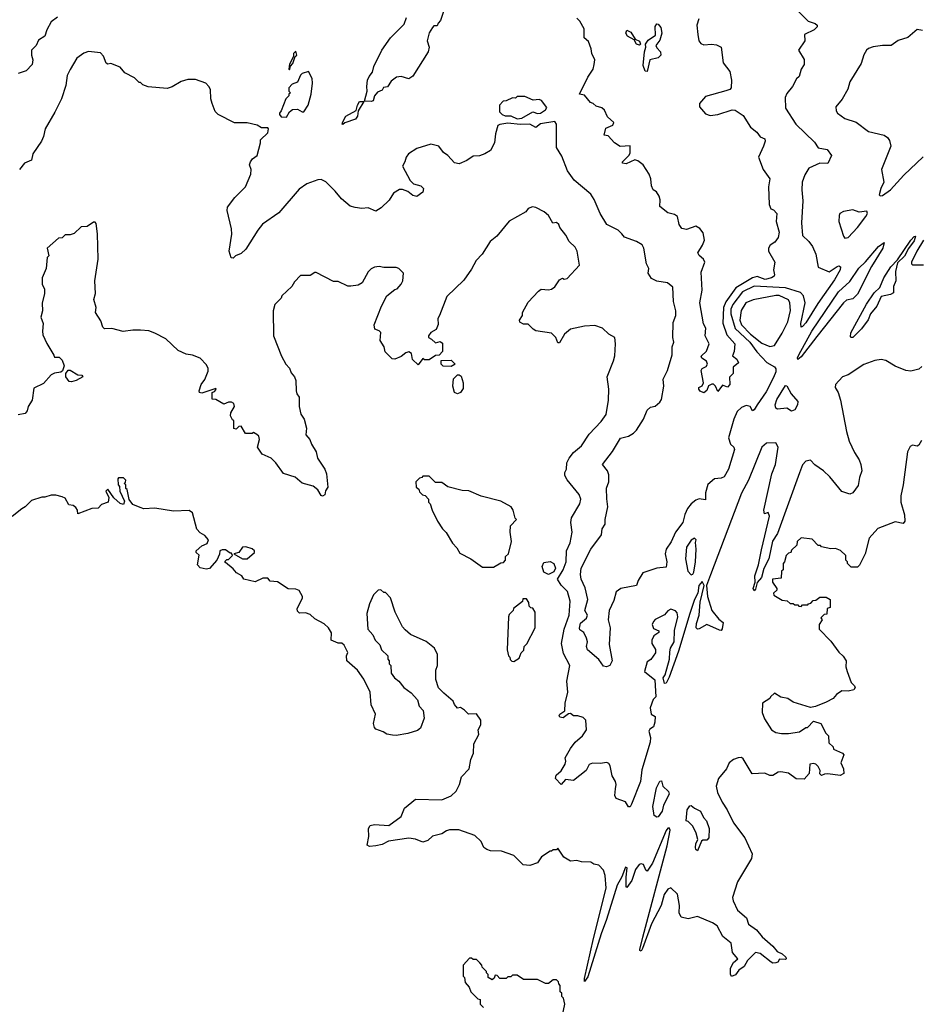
# Model space of a CAD drawing. Extents: x 2239805 to 2396427, y 665731 to 772158.
# Tile 16 of 256: x 2264314 to 2270049, y 691445 to 697720. Entities that reach past the tile are written whole.
import ezdxf

# ---------------------------------------------------------------- set-up
doc = ezdxf.new("R2010")
doc.units = 0

msp = doc.modelspace()

# ---------------------------------------------------------------- linework, layer by layer
at = {"layer": '0CON05XD'}
for points in [[(2267057.5, 697905), (2266997.5, 697715), (2266981.7, 697698.3), (2266975, 697680), (2266955, 697680), (2266945, 697670), (2266924.2, 697635.8), (2266911.2, 697585), (2266924.2, 697545), (2266918.6, 697515), (2266820, 697360), (2266795, 697344), (2266745, 697358.8), (2266716.4, 697353.6), (2266682.3, 697327.7), (2266658.3, 697291.7), (2266632.5, 697287.5), (2266625, 697270), (2266595, 697257.5), (2266576, 697235), (2266567.6, 697202.4), (2266555, 697198), (2266511.7, 697201.7), (2266530, 697265), (2266526, 697295), (2266531.4, 697335), (2266541.3, 697358.7), (2266563.8, 697385), (2266571.7, 697421.7), (2266622.5, 697525), (2266677.5, 697605), (2266765, 697691.2), (2266780.8, 697735)], [(2269246.7, 697805), (2269341.2, 697711.2), (2269385, 697696.2), (2269396.7, 697685), (2269396.7, 697675), (2269377.5, 697655), (2269317.5, 697625), (2269320, 697585), (2269278.8, 697525), (2269315.8, 697465.8), (2269313.8, 697435), (2269296.2, 697405), (2269282.3, 697357.7), (2269265, 697342.5), (2269241.2, 697295), (2269205, 697248.8), (2269194.2, 697225), (2269195.9, 697155.9), (2269262, 697055), (2269379.8, 696939.8), (2269405, 696903.8), (2269462.4, 696892.4), (2269490, 696855), (2269465.7, 696804.3), (2269415, 696806), (2269345, 696773.3), (2269318.8, 696731.2), (2269302, 696685), (2269299.2, 696635), (2269305.7, 696565), (2269297.1, 696425), (2269304.1, 696344.1), (2269345, 696306.7), (2269368, 696275), (2269390, 696225), (2269405, 696143.3), (2269475, 696113.1), (2269525, 696148.2), (2269535, 696151.9), (2269547.1, 696145), (2269544.4, 696125), (2269508, 696062), (2269402, 695912), (2269325, 695788.8), (2269305, 695763.8), (2269295, 695760), (2269294.4, 695785), (2269322.1, 695915), (2269311.1, 695961.1), (2269291.2, 695981.2), (2269195, 696010.8), (2268995, 696021.6), (2268922.5, 695985), (2268859.5, 695905), (2268847.5, 695875), (2268848, 695845), (2268875, 695752.5), (2268967.5, 695665), (2269013.4, 695603.4), (2269077.5, 695535), (2269125, 695507.1), (2269133.3, 695495), (2269133.2, 695475), (2269120.1, 695439.9), (2269071.5, 695348.5), (2269015.6, 695265), (2268995, 695233.3), (2268985, 695227.5), (2268970, 695255), (2268945, 695260.8), (2268915, 695249.2), (2268887.9, 695222.1), (2268866.8, 695173.2), (2268833.3, 695055), (2268844.3, 695015), (2268866.7, 694995), (2268871.7, 694981.7), (2268832.7, 694855), (2268805, 694807.1), (2268785, 694797.5), (2268742.5, 694795), (2268701.2, 694758.8), (2268685.8, 694705), (2268685, 694660), (2268645, 694665.8), (2268625, 694658.6), (2268595, 694634.2), (2268571.9, 694605), (2268553.9, 694566.1), (2268540.4, 694515), (2268495, 694454.3), (2268467.3, 694392.7), (2268434.4, 694345), (2268429.4, 694315), (2268440, 694265), (2268435, 694230), (2268375, 694224.3), (2268286.7, 694195), (2268255.7, 694145), (2268245, 694113.8), (2268145.6, 694094.4), (2268115.8, 694074.2), (2268100.9, 694019.1), (2268072.2, 693955), (2268065.7, 693895), (2268077.5, 693845), (2268071.7, 693738.3), (2268090, 693635), (2268075.5, 693604.5), (2268055, 693595.6), (2268035, 693600.6), (2268005, 693642), (2267932.9, 693705), (2267928.1, 693725), (2267934.3, 693755), (2267927.6, 693777.6), (2267910, 693815), (2267885, 693831.2), (2267881.8, 693841.8), (2267889.4, 693875), (2267926.2, 693905), (2267934, 693925), (2267915.6, 693955), (2267935.8, 694025), (2267918.5, 694098.5), (2267892.5, 694155), (2267888, 694185), (2267892.5, 694225), (2267954.3, 694345), (2268022.3, 694437.7), (2268026.7, 694475), (2268046.7, 694505), (2268046.7, 694535), (2268064.2, 694615), (2268057.4, 694667.4), (2268055.6, 694735), (2268070.6, 694775), (2268069.5, 694819.5), (2268061.2, 694845), (2268030, 694885), (2268092.1, 694967.9), (2268145, 695052.5), (2268195, 695066.2), (2268226.2, 695085), (2268245, 695103.3), (2268290, 695175), (2268315, 695232.5), (2268335, 695250), (2268365, 695257.5), (2268395, 695282.5), (2268405, 695300), (2268421.2, 695385), (2268415, 695430), (2268444.2, 695485), (2268472.5, 695585), (2268473.8, 695635), (2268483.3, 695665), (2268478, 695695), (2268479.3, 695790.7), (2268496.7, 695835), (2268496.2, 695865), (2268481.2, 695925), (2268476.7, 696015), (2268443.6, 696043.6), (2268375, 696054), (2268341.7, 696071.7), (2268321.2, 696105), (2268323.8, 696135), (2268310, 696165), (2268293, 696263), (2268282.5, 696285), (2268245, 696307.5), (2268170, 696335), (2268152.5, 696355), (2268128.3, 696378.3), (2268056.7, 696415), (2268013.8, 696485), (2267976.7, 696575), (2267955, 696607.5), (2267848.3, 696698.3), (2267806.4, 696756.4), (2267770.7, 696850.7), (2267736.7, 696905), (2267736.2, 697055), (2267725, 697071.2), (2267635, 697056.5), (2267605, 697034), (2267565, 697054.5), (2267505, 697053.1), (2267425, 697061.2), (2267375, 697052.5), (2267362.5, 697045), (2267347, 696993), (2267340, 696935), (2267315, 696887.5), (2267280, 696865), (2267245, 696853.3), (2267205, 696850), (2267165, 696823.3), (2267115, 696802.5), (2267085, 696807.5), (2267042.5, 696855), (2267015, 696873.3), (2266986.7, 696915), (2266935, 696926.2), (2266845, 696900), (2266792.5, 696865), (2266776.7, 696845), (2266770, 696815), (2266753.8, 696786.2), (2266803.3, 696695), (2266825, 696673.8), (2266871.7, 696661.7), (2266887.5, 696645), (2266885, 696620), (2266845, 696592.5), (2266819.3, 696599.3), (2266787.5, 696625), (2266755, 696638.8), (2266735, 696638.8), (2266696.1, 696613.9), (2266669.5, 696570.5), (2266617.9, 696522.1), (2266585, 696500), (2266535, 696521.2), (2266495, 696516.7), (2266452.3, 696522.3), (2266421.7, 696531.7), (2266365, 696577.5), (2266325, 696627.5), (2266265.8, 696685.8), (2266235, 696701.2), (2266215, 696700), (2266145, 696673.3), (2266095, 696640), (2265965, 696490), (2265862.9, 696417.1), (2265831.2, 696378.8), (2265755, 696257.5), (2265725, 696230), (2265690, 696215), (2265675, 696200), (2265661.7, 696201.7), (2265649.2, 696245), (2265665.8, 696354.2), (2265663.3, 696386.7), (2265636.2, 696505), (2265638.8, 696525), (2265685, 696587.5), (2265753.3, 696655), (2265787.5, 696735), (2265790, 696765), (2265780, 696795), (2265786.2, 696815), (2265797.3, 696832.7), (2265827.5, 696855), (2265850, 696935), (2265850, 696955), (2265895, 697000), (2265900, 697025), (2265895, 697030), (2265855, 697030), (2265827, 697047), (2265765, 697062.5), (2265683, 697063), (2265580, 697115), (2265560, 697135), (2265540, 697185), (2265532.5, 697215), (2265530, 697275), (2265520, 697295), (2265500, 697315), (2265435, 697340), (2265385, 697340), (2265343, 697327), (2265287, 697293), (2265255, 697282.5), (2265133, 697293), (2265100, 697305), (2265085, 697320), (2265075, 697320), (2265045, 697350), (2264985, 697382.5), (2264955, 697417.5), (2264895, 697440), (2264875, 697437.5), (2264865, 697442.5), (2264848.3, 697488.3), (2264828.3, 697508.3), (2264753.6, 697516.4), (2264723.9, 697506.1), (2264677.5, 697475), (2264635, 697402.5), (2264616.2, 697365), (2264608.3, 697301.7), (2264581.2, 697215), (2264538.3, 697131.7), (2264476.7, 697025), (2264466.7, 696975), (2264453.6, 696946.4), (2264397.5, 696865), (2264390, 696825), (2264345, 696806.7), (2264312.5, 696765)], [(2264555, 697736.7), (2264515, 697707.5), (2264486.7, 697655), (2264473.8, 697616.2), (2264435, 697590), (2264418.8, 697555), (2264389.2, 697525), (2264388.6, 697495), (2264398, 697465), (2264393.8, 697435), (2264356.1, 697393.9), (2264305, 697377.5)], [(2268648.9, 696388.9), (2268625, 696403.8), (2268565, 696383.8), (2268535, 696388.8), (2268518, 696415), (2268506.7, 696465), (2268487.7, 696477.7), (2268445, 696490), (2268395, 696530), (2268397, 696573), (2268390, 696595), (2268373, 696623), (2268352.5, 696635), (2268340.7, 696660.7), (2268336.7, 696705), (2268326.2, 696735), (2268288.8, 696795), (2268255, 696820), (2268235, 696826.2), (2268179.3, 696800.7), (2268157.5, 696805), (2268157.5, 696815), (2268196.4, 696853.6), (2268205, 696870), (2268206.4, 696916.4), (2268141.2, 696911.2), (2268106.1, 696936.1), (2268065, 696980), (2268040, 696985), (2268050.7, 697029.3), (2268095, 697047.5), (2268102.5, 697065), (2268061.7, 697101.7), (2268043, 697143), (2268025, 697157.5), (2267988.3, 697168.3), (2267970, 697185), (2267951.7, 697191.7), (2267915, 697240), (2267883.3, 697245), (2267935.7, 697354.3), (2267968.8, 697405), (2267976.7, 697435), (2267980, 697465), (2267961.2, 697505), (2267958, 697535), (2267940.7, 697580.7), (2267913.3, 697605), (2267911.7, 697661.7), (2267885, 697710), (2267865, 697730)], [(2268315, 697390), (2268301.7, 697391.7), (2268288.3, 697428.3), (2268296.2, 697515), (2268306, 697545), (2268303.3, 697565), (2268320.7, 697589.3), (2268367.6, 697622.4), (2268365, 697677.5), (2268375, 697692.9), (2268385, 697691.9), (2268401.4, 697671.4), (2268406.4, 697635), (2268395, 697588.8), (2268370, 697555), (2268375, 697540), (2268398, 697515), (2268402, 697495), (2268385, 697476.2), (2268331.2, 697465), (2268315, 697390)], [(2268644, 697725), (2268631.2, 697685), (2268637.5, 697625), (2268643.3, 697585), (2268655, 697567.5), (2268675, 697560), (2268725, 697563.8), (2268755, 697559.2), (2268786, 697546), (2268797.5, 697445), (2268840.7, 697390.7), (2268852.5, 697335), (2268850, 697285), (2268840, 697275), (2268815, 697267.5), (2268685, 697231.2), (2268646.7, 697185), (2268646.7, 697165), (2268685, 697121.2), (2268715, 697110), (2268765, 697116), (2268855, 697146.2), (2268875, 697143.8), (2268925, 697108.8), (2268972.5, 697035), (2269013, 697003), (2269033.6, 696973.6), (2269065, 696960), (2269066.2, 696945), (2269055.8, 696914.2), (2269023.8, 696845), (2269053.3, 696765), (2269096.1, 696706.1), (2269088, 696655), (2269091.7, 696541.7), (2269102.5, 696515), (2269118.3, 696508.3), (2269140, 696485), (2269136.7, 696435), (2269156, 696365), (2269148.6, 696331.4), (2269127.7, 696302.3), (2269097, 696283), (2269087.5, 696265), (2269087.5, 696245), (2269127.5, 696175), (2269120, 696125), (2269126.7, 696095), (2269122.5, 696085), (2269107.5, 696075), (2269065.3, 696064.7), (2269015, 696082.9), (2268985, 696075.7), (2268879.6, 696010.4), (2268815, 695921.9), (2268800.7, 695885), (2268796.8, 695786.8), (2268821.7, 695711.7), (2268872.5, 695655), (2268867.5, 695605), (2268858.3, 695578.3), (2268886.2, 695556.2), (2268897, 695533), (2268862.5, 695505), (2268862.5, 695465), (2268838.3, 695441.7), (2268840, 695395), (2268825, 695377.5), (2268795, 695390), (2268765, 695350), (2268750, 695385), (2268737, 695397), (2268727, 695397), (2268705, 695387.5), (2268693.6, 695356.4), (2268675, 695342.5), (2268651.7, 695351.7), (2268642.5, 695365), (2268643.9, 695376.1), (2268665, 695387.5), (2268673.3, 695405), (2268657.5, 695485), (2268663.6, 695496.4), (2268689.3, 695510.7), (2268697.5, 695525), (2268693, 695543), (2268662.3, 695562.3), (2268657.5, 695575), (2268692, 695608), (2268710, 695655), (2268684.3, 695705), (2268688.8, 695755), (2268672.5, 695782.5), (2268649.4, 695915), (2268664.1, 695995.9), (2268658.3, 696111.7), (2268681.2, 696175), (2268673.3, 696195), (2268645, 696217.5), (2268637.5, 696235), (2268667.7, 696282.3), (2268680, 696315), (2268671.7, 696361.7), (2268648.9, 696388.9)], [(2268265, 697557.5), (2268245, 697563.3), (2268231.7, 697591.7), (2268188.8, 697615), (2268178.8, 697635), (2268185, 697652.5), (2268209.7, 697639.7), (2268237, 697597), (2268265, 697582.5), (2268272.5, 697565), (2268265, 697557.5)], [(2270068.3, 697651.7), (2270035, 697657.5), (2269975, 697607.5), (2269915, 697587.5), (2269870, 697555), (2269815, 697556.7), (2269753.6, 697546.4), (2269723.9, 697536.1), (2269712.5, 697525), (2269694.1, 697495.9), (2269678.3, 697441.7), (2269606.7, 697325), (2269593.6, 697276.4), (2269556.1, 697213.9), (2269517.5, 697165), (2269518.3, 697138.3), (2269527.5, 697125), (2269575, 697090), (2269646.1, 697066.1), (2269725, 697006.7), (2269823.9, 696983.9), (2269845, 696970), (2269859.5, 696949.5), (2269866.7, 696915), (2269806.7, 696765), (2269822.5, 696685), (2269803.8, 696645), (2269793.3, 696603.3), (2269798.3, 696598.3), (2269815, 696600), (2269865, 696635.7), (2269951, 696729), (2270073.8, 696846.2)], [(2266035, 697400), (2266040, 697425), (2266055, 697440), (2266070, 697485), (2266080, 697495), (2266075, 697520), (2266060, 697505), (2266060, 697485), (2266033, 697437), (2266030, 697405), (2266035, 697400)], [(2266015, 697100), (2266035, 697132.5), (2266053, 697147), (2266085, 697150), (2266115, 697132.5), (2266125, 697133.3), (2266152.5, 697175), (2266172.5, 697245), (2266180, 697315), (2266177.5, 697345), (2266155, 697390), (2266115, 697377.5), (2266103.9, 697366.1), (2266085, 697322.5), (2266051.7, 697308.3), (2266030, 697285), (2266030, 697265), (2266040, 697255), (2266030, 697245), (2266030, 697235), (2266010, 697215), (2265981.7, 697138.3), (2265970, 697125), (2265970, 697115), (2265981.7, 697101.7), (2266015, 697100)], [(2266375, 697052.5), (2266370, 697055), (2266375, 697070), (2266393.3, 697105), (2266458.8, 697141.2), (2266466.7, 697175), (2266480.7, 697199.3), (2266508.3, 697198.3), (2266471.2, 697138.8), (2266467.5, 697105), (2266455, 697086.7), (2266386.2, 697063.8), (2266375, 697052.5)], [(2267485, 697088), (2267515, 697093.1), (2267585, 697132), (2267615, 697122.7), (2267633.3, 697125), (2267666.7, 697145), (2267675, 697160), (2267640, 697205), (2267625, 697212.5), (2267588.3, 697208.3), (2267535, 697230), (2267485, 697230), (2267475, 697220), (2267455, 697222.5), (2267415, 697202.5), (2267395, 697200), (2267372.5, 697175), (2267373, 697133), (2267390, 697115), (2267408.3, 697108.3), (2267445, 697107.5), (2267485, 697088)], [(2267980.7, 695770.7), (2267915, 695767.5), (2267825, 695747.5), (2267787.5, 695715), (2267755, 695660), (2267745, 695660), (2267732.5, 695695), (2267705, 695722.5), (2267605, 695737.5), (2267587, 695747), (2267555, 695780), (2267525, 695780), (2267503, 695793), (2267500, 695805), (2267520, 695835), (2267520, 695855), (2267555, 695920), (2267620.7, 695989.3), (2267638.3, 696001.7), (2267685, 695997.5), (2267705, 696002.5), (2267725, 696017.5), (2267755, 696062.5), (2267775, 696072.5), (2267785, 696067.5), (2267805, 696070), (2267882.5, 696155), (2267867.5, 696245), (2267855, 696270), (2267816.4, 696306.4), (2267796, 696346), (2267756.4, 696396.4), (2267750, 696415), (2267735, 696427.5), (2267713.6, 696423.6), (2267685, 696472.5), (2267657.5, 696495), (2267605, 696523.3), (2267583, 696527), (2267555, 696517.5), (2267540, 696495), (2267433.6, 696436.4), (2267355, 696340), (2267313.6, 696306.4), (2267262.5, 696225), (2267223.9, 696186.1), (2267195, 696130), (2267145, 696060), (2267037.5, 695955), (2266990, 695835), (2266980, 695815), (2266981.7, 695778.3), (2266970, 695745), (2266935, 695727.5), (2266920, 695705), (2266920, 695695), (2266940, 695685), (2266965, 695660), (2266995, 695670), (2267008.3, 695658.3), (2267010, 695605), (2266988.3, 695581.7), (2266965, 695580), (2266925, 695552.5), (2266895, 695552.5), (2266885, 695560), (2266855, 695520), (2266817.5, 695555), (2266811.7, 695591.7), (2266795, 695602.5), (2266775, 695597.5), (2266745.9, 695574.1), (2266705, 695557.5), (2266688.3, 695558.3), (2266643, 695603), (2266637.5, 695635), (2266612.5, 695675), (2266615.9, 695725.9), (2266605, 695737.5), (2266577, 695747), (2266573.3, 695775), (2266620, 695895), (2266655, 695960), (2266705, 696000), (2266720, 696005), (2266746.4, 696033.6), (2266757.5, 696055), (2266760, 696105), (2266730, 696135), (2266715, 696140), (2266635, 696140), (2266605, 696147.5), (2266575, 696142.5), (2266555, 696132.5), (2266535, 696112.5), (2266496.4, 696043.6), (2266471.7, 696028.3), (2266425, 696022.5), (2266405, 696022.5), (2266345, 696052.5), (2266315, 696052.5), (2266205, 696110), (2266195, 696110), (2266165, 696090), (2266105, 696090), (2266065, 696050), (2266049.3, 696020.7), (2265985, 695960), (2265980, 695945), (2265940, 695905), (2265930, 695865), (2265932.5, 695705), (2265982.5, 695575), (2266010, 695525), (2266035, 695500), (2266045, 695470), (2266066.7, 695445), (2266075, 695420), (2266075.8, 695355), (2266081.2, 695335), (2266096, 695315), (2266096.2, 695255), (2266106.2, 695206.2), (2266126.7, 695175), (2266143, 695117), (2266137.5, 695075), (2266164, 695045), (2266174.4, 695014.4), (2266203.3, 694965), (2266212.5, 694925), (2266260, 694855), (2266270, 694825), (2266279.3, 694740.7), (2266263, 694717), (2266258.3, 694691.7), (2266245, 694683.3), (2266235, 694687.5), (2266213.9, 694723.9), (2266185, 694747.5), (2266115, 694766.7), (2266070, 694805), (2265995, 694827.5), (2265947.5, 694895), (2265917.5, 694925), (2265860.7, 694950.7), (2265830, 694995), (2265842.5, 695045), (2265837.5, 695065), (2265826.4, 695076.4), (2265805, 695090), (2265795, 695082.5), (2265753.8, 695083.8), (2265725, 695130), (2265711.7, 695128.3), (2265695, 695110), (2265680, 695115), (2265680, 695165), (2265670.7, 695170.7), (2265657.5, 695195), (2265660, 695215), (2265682.5, 695255), (2265680, 695275), (2265665, 695282.5), (2265645, 695282.5), (2265615, 695270), (2265565, 695300), (2265541.7, 695301.7), (2265540, 695345), (2265555, 695350), (2265567, 695363), (2265565, 695370), (2265475, 695340), (2265460, 695345), (2265457.5, 695355), (2265470, 695395), (2265493.6, 695426.4), (2265515, 695480), (2265516.4, 695496.4), (2265505, 695520), (2265465, 695562.5), (2265415, 695582.5), (2265375, 695587.5), (2265325, 695612.5), (2265246.1, 695686.1), (2265175, 695722.5), (2265136.4, 695736.4), (2265085, 695742.5), (2265035, 695742.5), (2264973.3, 695733.3), (2264901.7, 695751.7), (2264855, 695750), (2264845, 695760), (2264831.7, 695801.7), (2264797.5, 695855), (2264802.5, 695885), (2264787, 695937), (2264796.7, 695975), (2264792.5, 696055), (2264814.2, 696195), (2264810.8, 696355), (2264801.7, 696421.7), (2264795, 696430), (2264785, 696430), (2264745, 696402.5), (2264705, 696400), (2264661.7, 696358.3), (2264635, 696350), (2264605, 696350), (2264585, 696330), (2264561.7, 696328.3), (2264490, 696265), (2264500, 696215), (2264490, 696205), (2264482.5, 696135), (2264457.5, 696075), (2264457.5, 696035), (2264471.7, 696001.7), (2264472.5, 695975), (2264457, 695913), (2264460, 695865), (2264448.8, 695825), (2264464, 695785), (2264458.8, 695735), (2264462.7, 695712.7), (2264486.4, 695656.4), (2264531.7, 695581.7), (2264535, 695570), (2264565, 695570), (2264585, 695550), (2264597.5, 695515), (2264587, 695483), (2264577, 695473), (2264535, 695467.5), (2264515, 695457.5), (2264465, 695402.5), (2264405, 695372.5), (2264394.1, 695295.9), (2264367.5, 695255), (2264361.7, 695228.3), (2264349.3, 695210.7), (2264305, 695202.5)], [(2269575, 696327.5), (2269595, 696332), (2269654.2, 696395), (2269707.5, 696465), (2269718.8, 696485), (2269715, 696500), (2269665, 696493.3), (2269625, 696507.5), (2269565, 696497.5), (2269542.5, 696485), (2269537, 696473), (2269536.7, 696435), (2269565, 696340), (2269575, 696327.5)], [(2269275, 695553.8), (2269272, 695565), (2269280.8, 695585), (2269364.6, 695735.4), (2269533.5, 695986.5), (2269605, 696051.4), (2269664, 696136), (2269705, 696176), (2269788, 696275), (2269825, 696300), (2269815.8, 696265), (2269743.5, 696146.5), (2269655, 695971.9), (2269625, 695942), (2269585, 695932), (2269565, 695915.8), (2269395, 695701.1), (2269295, 695570.8), (2269275, 695553.8)], [(2269614.1, 695694.1), (2269610, 695700), (2269612.2, 695725), (2269712.7, 695907.3), (2269760.8, 695979.2), (2269796.3, 696013.7), (2269823.3, 696075), (2269868.1, 696145), (2269909.7, 696190.3), (2269995, 696316), (2270015, 696338), (2270025, 696340), (2270015, 696310), (2269979.1, 696260.9), (2269955, 696212.9), (2269910.3, 696169.7), (2269896.7, 696115), (2269899.2, 696055), (2269885, 696020), (2269885, 695980), (2269865, 695968.1), (2269804.6, 695955.4), (2269777.1, 695895), (2269738, 695845), (2269722.5, 695807.5), (2269679.5, 695750.5), (2269625, 695694.2), (2269614.1, 695694.1)], [(2270076.2, 696315), (2270032.4, 696245), (2270000, 696175), (2269998.8, 696165), (2270005, 696158.8), (2270075, 696157.5)], [(2269095, 695636.7), (2269125, 695644), (2269175, 695723.3), (2269210, 695795), (2269227, 695867), (2269224.3, 695915), (2269215.8, 695935), (2269155, 695961.8), (2269135, 695963.3), (2268990, 695935), (2268942.5, 695915), (2268913.6, 695866.4), (2268904.1, 695805), (2268914.6, 695775), (2268972.7, 695715), (2269045, 695659.5), (2269095, 695636.7)], [(2270065, 695510), (2270045, 695492.5), (2269995, 695480), (2269963.6, 695483.6), (2269895, 695512.5), (2269835, 695548.8), (2269805, 695553.8), (2269765, 695548.8), (2269695, 695522.5), (2269595, 695457.5), (2269560, 695445), (2269513.8, 695395), (2269512.5, 695375), (2269532.5, 695345), (2269546.7, 695295), (2269583.8, 695095), (2269602.5, 695035), (2269635, 694962.5), (2269666.2, 694915), (2269676.2, 694885), (2269682.5, 694845), (2269667, 694803), (2269659.5, 694750.5), (2269625.9, 694704.1), (2269605, 694696.7), (2269554.1, 694714.1), (2269477.7, 694807.7), (2269437.5, 694845), (2269382.3, 694882.3), (2269355, 694913.3), (2269325, 694907.1), (2269305, 694882.5), (2269285, 694831.4), (2269145, 694445.5), (2269113, 694397), (2269089.8, 694285), (2269058.5, 694221.5), (2269042.5, 694165), (2269015.8, 694134.2), (2269005, 694091.2), (2268995, 694081.2), (2268988.8, 694095), (2269003.3, 694135), (2269001.1, 694175), (2269023.1, 694245), (2269042.3, 694342.3), (2269093.3, 694555), (2269085, 694580), (2269061.7, 694571.7), (2269057.5, 694595), (2269108.5, 694825), (2269131.1, 694885), (2269150, 694995), (2269135, 695022.5), (2269075, 695021.2), (2269044.4, 694995), (2268959.5, 694785), (2268915, 694702), (2268717.4, 694182.6), (2268692.5, 694115), (2268697.8, 694045), (2268727.1, 693955), (2268770.2, 693900.2), (2268798.2, 693878.2), (2268792.8, 693837.2), (2268785, 693827.5), (2268775, 693828.9), (2268695, 693864.6), (2268645, 693837.8), (2268635, 693836), (2268626, 693845), (2268627.8, 693872.2), (2268645.6, 693925), (2268652.3, 694007.7), (2268677.5, 694115), (2268665, 694140), (2268643.8, 694115), (2268637.5, 694065), (2268616.7, 694025), (2268585, 693936.7), (2268513.5, 693695), (2268455, 693530), (2268435, 693492.5), (2268425, 693490), (2268416.7, 693525), (2268428, 693545), (2268457.1, 693645), (2268458.3, 693691.7), (2268461.9, 693715), (2268485.7, 693755), (2268487.6, 693827.6), (2268509.4, 693915), (2268505, 693940), (2268495, 693953.3), (2268465, 693962.5), (2268445, 693952.5), (2268423.6, 693926.4), (2268365, 693896.7), (2268353.3, 693885), (2268346.7, 693865), (2268355, 693840), (2268387.5, 693825), (2268387.5, 693815), (2268357, 693793), (2268343.3, 693765), (2268343.6, 693743.6), (2268366.4, 693706.4), (2268366.2, 693685), (2268338.3, 693641.7), (2268313, 693627), (2268297.5, 693565), (2268363, 693513), (2268370, 693405), (2268353, 693387), (2268332.5, 693335), (2268340, 693295), (2268365, 693280), (2268363.8, 693243.8), (2268355, 693214), (2268331.9, 693198.1), (2268324.4, 693185.6), (2268335.4, 693145.4), (2268333.8, 693115), (2268280.6, 692939.4), (2268270.8, 692865), (2268215, 692720), (2268205, 692704), (2268195, 692704), (2268175.8, 692735.8), (2268115.8, 692755.8), (2268108, 692775), (2268112.3, 692817.7), (2268116, 692845), (2268111.2, 692865), (2268091.2, 692901.2), (2268077.5, 692965), (2268069.3, 692979.3), (2268056.4, 692986.4), (2268015, 692980), (2267965, 692982.5), (2267945, 692972.5), (2267924.2, 692935.8), (2267845, 692870.8), (2267792.9, 692877.1), (2267765, 692846.7), (2267730, 692885), (2267734, 692905), (2267766.4, 692933.6), (2267791.9, 692975), (2267795.7, 692995), (2267790.8, 693015), (2267824.5, 693075.5), (2267854.4, 693115.6), (2267902.5, 693155), (2267927.5, 693195), (2267922.5, 693255), (2267905, 693272.5), (2267873, 693283), (2267843.6, 693283.6), (2267825, 693297.5), (2267813, 693297), (2267778.3, 693271.7), (2267757.5, 693275), (2267752, 693285), (2267757.5, 693295), (2267790, 693315), (2267790.8, 693365), (2267807.8, 693435), (2267801.8, 693505), (2267821.2, 693605), (2267781.2, 693681.2), (2267768, 693745), (2267785.6, 693835), (2267816.7, 693925), (2267823.3, 694015), (2267805.7, 694075), (2267765, 694116.2), (2267743.1, 694155), (2267779.5, 694215), (2267797.8, 694265), (2267800, 694335), (2267824.1, 694385.9), (2267836, 694455), (2267827.5, 694515), (2267831.2, 694545), (2267885.6, 694634.4), (2267890.8, 694665), (2267881.2, 694695), (2267805, 694786.7), (2267790, 694815), (2267788.8, 694835), (2267800, 694855), (2267801.2, 694895), (2267816.2, 694925), (2267845, 694961.2), (2267895, 695003.3), (2267945, 695078.8), (2268020.3, 695159.7), (2268052, 695205), (2268066.7, 695295), (2268070, 695365), (2268060, 695445), (2268100, 695545), (2268107, 695577), (2268112.5, 695655), (2268107.5, 695695), (2268070, 695715), (2268030, 695755), (2267980.7, 695770.7)], [(2267065, 695510), (2267013, 695513), (2267000, 695525), (2267001.7, 695548.3), (2267065, 695550), (2267090, 695525), (2267065, 695510)], [(2264645, 695412.5), (2264630, 695415), (2264607.5, 695445), (2264607.5, 695465), (2264623.8, 695486.2), (2264635, 695486.7), (2264685, 695457.5), (2264710, 695455), (2264717.5, 695445), (2264675, 695420), (2264645, 695412.5)], [(2267105, 695336.2), (2267086.7, 695345), (2267074.4, 695385), (2267079.4, 695430.6), (2267105, 695456.2), (2267116.2, 695456.2), (2267127.5, 695447.5), (2267141.4, 695405), (2267141.2, 695368.8), (2267125, 695343.8), (2267105, 695336.2)], [(2269235, 695226), (2269205, 695243.8), (2269145, 695238.8), (2269133.8, 695245), (2269130.6, 695265), (2269140.8, 695299.2), (2269195, 695388.8), (2269205, 695386.7), (2269232.5, 695335), (2269275, 695286.7), (2269272.9, 695265), (2269255, 695234.4), (2269235, 695226)], [(2270061.7, 695038.3), (2270045, 695007.5), (2270035, 695002.5), (2270005, 695007.5), (2269990.7, 694999.3), (2269972.5, 694965), (2269946.2, 694755), (2269930, 694685), (2269930, 694645), (2269953.3, 694565), (2269955.9, 694524.1), (2269945, 694510), (2269895, 694520), (2269785, 694477.5), (2269730, 694415), (2269703.6, 694316.4), (2269667, 694243), (2269655, 694230), (2269615, 694230), (2269590, 694255), (2269590, 694265), (2269580, 694275), (2269580, 694305), (2269547, 694337), (2269515, 694350), (2269485, 694347.5), (2269425, 694360), (2269418.3, 694368.3), (2269405, 694370), (2269365, 694410), (2269295, 694417.5), (2269270, 694395), (2269268.3, 694371.7), (2269235, 694340), (2269230, 694325), (2269215, 694320), (2269200, 694305), (2269190, 694265), (2269180, 694255), (2269180, 694215), (2269170, 694205), (2269168.3, 694161.7), (2269112.5, 694155), (2269113.3, 694135), (2269140, 694095), (2269140, 694085), (2269120, 694065), (2269121.7, 694051.7), (2269175, 694020), (2269207, 694017), (2269225, 694000), (2269245, 694000), (2269255, 693990), (2269275, 693990), (2269281.7, 693981.7), (2269295, 693980), (2269305, 693990), (2269338.3, 693991.7), (2269341.7, 693998.3), (2269358.3, 694001.7), (2269371.7, 694018.3), (2269388.3, 694021.7), (2269415, 694040), (2269455, 694040), (2269480, 694025), (2269480, 693975), (2269461.7, 693968.3), (2269458.3, 693931.7), (2269441.7, 693928.3), (2269421.7, 693908.3), (2269430, 693895), (2269410, 693865), (2269410, 693835), (2269485, 693760), (2269535, 693690), (2269563.3, 693663.3), (2269582.5, 693635), (2269581.2, 693595), (2269588.8, 693565), (2269613.3, 693495), (2269635.6, 693475.6), (2269638.8, 693465), (2269630.5, 693449.5), (2269595, 693440.8), (2269555, 693443.8), (2269520.5, 693419.5), (2269500, 693395), (2269455, 693370), (2269387, 693343), (2269355, 693337.5), (2269245, 693370), (2269210, 693395), (2269165, 693402.5), (2269125, 693427.5), (2269100, 693405), (2269096.4, 693393.6), (2269050, 693365), (2269047.5, 693305), (2269062.5, 693265), (2269107.5, 693195), (2269135, 693177.5), (2269170.7, 693170.7), (2269215, 693170), (2269285, 693182.5), (2269325, 693210), (2269335, 693210), (2269375, 693250), (2269420, 693235), (2269453, 693173), (2269470, 693155), (2269471.7, 693111.7), (2269500, 693085), (2269501.7, 693071.7), (2269560, 693045), (2269567.5, 693035), (2269547.5, 692985), (2269566.2, 692945), (2269566.7, 692915), (2269545, 692902.5), (2269465, 692913.3), (2269445, 692912.5), (2269425, 692902.5), (2269413.6, 692913.6), (2269417.5, 692935), (2269405, 692960), (2269390, 692975), (2269375, 692980), (2269350, 692975), (2269347.5, 692915), (2269315, 692880), (2269263, 692883), (2269215, 692917.5), (2269167, 692927), (2269150, 692925), (2269115, 692902.5), (2269095, 692902.5), (2269065, 692917.5), (2268983, 692913), (2268925, 693010), (2268915, 693017.5), (2268895, 693016.7), (2268863.9, 693006.1), (2268837.5, 692985), (2268820, 692945), (2268768.8, 692885), (2268753.8, 692835), (2268762, 692795), (2268793.1, 692733.1), (2268824.2, 692685), (2268865, 692601.2), (2268936, 692505), (2268984, 692405), (2268980, 692375), (2268890, 692225), (2268858.8, 692125), (2268861.2, 692105), (2268890, 692045), (2268946.5, 691996.5), (2268960, 691955), (2269010.7, 691920.7), (2269046.2, 691875), (2269115, 691816.2), (2269142, 691782), (2269175, 691766.2), (2269197.5, 691745), (2269200, 691735), (2269195, 691730), (2269158.3, 691731.7), (2269146.2, 691713.8), (2269135, 691710), (2269115, 691708), (2269103.5, 691713.5)], [(2269103.5, 691713.5), (2269035, 691769.2), (2269005, 691776), (2268954, 691725), (2268932.5, 691685), (2268897.9, 691662.1), (2268876.8, 691633.2), (2268852.5, 691622.5), (2268846.2, 691636.2), (2268846.1, 691676.1), (2268865, 691712), (2268892.5, 691735), (2268858.6, 691775), (2268850, 691835), (2268796.9, 691876.9), (2268760, 691945), (2268731.2, 691965), (2268635, 692004.4), (2268575, 691990), (2268530.7, 692000.7), (2268517, 692027), (2268520, 692075), (2268506.4, 692146.4), (2268465, 692187.5), (2268445, 692178.8), (2268423.1, 692145), (2268403.1, 692075), (2268341.7, 691958.3), (2268285, 691800), (2268275, 691783.8), (2268267, 691787), (2268266.2, 691795), (2268286.6, 691873.4), (2268442.5, 692455), (2268460, 692555), (2268455, 692570), (2268445, 692566.7), (2268435, 692552.5), (2268347.5, 692345), (2268315, 692292.5), (2268305, 692300), (2268290, 692335), (2268275, 692340), (2268263.6, 692336.4), (2268240, 692305), (2268216.2, 692235), (2268185, 692190), (2268180, 692195), (2268180, 692255), (2268186.7, 692315), (2268175, 692320), (2268151.7, 692258.3), (2268123.1, 692205), (2268055.4, 691984.6), (2268020, 691895), (2267935, 691620), (2267915, 691590), (2267915, 691610), (2267972.2, 691865), (2268052.9, 692185), (2268046.2, 692266.2), (2268035, 692300), (2268005, 692332.5), (2267975, 692337.5), (2267955, 692350), (2267895, 692352.5), (2267865, 692362.5), (2267825, 692357.5), (2267783.6, 692383.6), (2267745, 692440), (2267735, 692430), (2267715, 692430), (2267705, 692420), (2267695, 692420), (2267640, 692385), (2267615, 692347.5), (2267565, 692328.8), (2267523.9, 692333.9), (2267465, 692393.3), (2267385, 692420), (2267315, 692423.3), (2267291.7, 692431.7), (2267272.5, 692445), (2267255, 692483.3), (2267215, 692520), (2267113.6, 692556.4), (2267055, 692556.7), (2267035, 692550), (2267005, 692532.5), (2266945, 692516.7), (2266915, 692490), (2266885, 692477.5), (2266838, 692498), (2266795, 692503.8), (2266665, 692484.2), (2266625.5, 692464.5), (2266584.3, 692455.7), (2266545, 692450), (2266528.3, 692458.3), (2266538.8, 692515), (2266538, 692565), (2266547.5, 692585), (2266575, 692592), (2266666.7, 692585), (2266745, 692642.5), (2266767.5, 692695), (2266837.5, 692752.5), (2267005, 692748.8), (2267065, 692773.3), (2267096.1, 692803.9), (2267117.5, 692845), (2267130, 692895), (2267180, 692945), (2267190, 693005), (2267207.5, 693045), (2267210, 693105), (2267240, 693165), (2267237.5, 693195), (2267253, 693227), (2267253.3, 693255), (2267226.4, 693296.4), (2267175, 693293.8), (2267149.5, 693319.5), (2267125, 693337.5), (2267105, 693332.5), (2267086.7, 693355), (2267077.7, 693377.7), (2267017, 693427), (2266983, 693463), (2266967.5, 693515), (2266967.5, 693575), (2266976.7, 693605), (2266976.7, 693675), (2266957.5, 693715), (2266905, 693757.5), (2266805, 693802.5), (2266770.7, 693830.7), (2266755, 693850), (2266707.5, 693945), (2266677.5, 694035), (2266645, 694070), (2266635, 694070), (2266617, 694087), (2266600, 694085), (2266570, 694055), (2266543, 693997), (2266527.5, 693935), (2266532.5, 693835), (2266565, 693800), (2266580, 693765), (2266610, 693735), (2266620, 693705), (2266660, 693665), (2266660, 693645), (2266670, 693635), (2266670, 693615), (2266680, 693605), (2266682.5, 693555), (2266702.5, 693525), (2266730, 693505), (2266763.6, 693463.6), (2266809.3, 693429.3), (2266850, 693385), (2266860, 693345), (2266887, 693317), (2266891.7, 693268.3), (2266870, 693205), (2266849.5, 693190.5), (2266788.3, 693171.7), (2266715, 693158.8), (2266690.5, 693160.5), (2266655, 693166.7), (2266631.7, 693181.7), (2266585, 693197.5), (2266575, 693210), (2266570, 693235), (2266582, 693295), (2266553.6, 693353.6), (2266549.2, 693435), (2266507.3, 693517.3), (2266466.7, 693575), (2266400, 693635), (2266397.5, 693665), (2266406.4, 693686.4), (2266383, 693733), (2266367.5, 693747.5), (2266345, 693747.5), (2266300, 693765), (2266301.7, 693811.7), (2266282.5, 693845), (2266255, 693870), (2266195, 693902.5), (2266165, 693930), (2266135, 693940), (2266098.3, 693938.3), (2266085, 693950), (2266082.5, 693965), (2266117.5, 694035), (2266117.5, 694045), (2266095, 694082.5), (2266075, 694090), (2266025, 694092.5), (2265957, 694137), (2265911.7, 694141.7), (2265895, 694160), (2265865, 694160), (2265815, 694136.7), (2265743.9, 694153.9), (2265730, 694175), (2265696.7, 694195), (2265675, 694221.2), (2265625, 694260), (2265622.5, 694267.5), (2265635, 694280), (2265645, 694280), (2265670, 694305), (2265665, 694320), (2265655, 694320), (2265625, 694342.5), (2265605, 694342.5), (2265590, 694335), (2265587, 694313), (2265570, 694275), (2265525, 694222.5), (2265502.5, 694217.5), (2265465, 694226.2), (2265446.7, 694245), (2265457.5, 694307.5), (2265440, 694325), (2265440, 694335), (2265475, 694367.5), (2265508.3, 694381.7), (2265517.5, 694405), (2265495, 694432.5), (2265465, 694450), (2265443.9, 694473.9), (2265415, 694577.5), (2265395, 694592.5), (2265295, 694587.5), (2265175, 694606.7), (2265105, 694602.5), (2265081.7, 694611.7), (2265035, 694630), (2265011.7, 694661.7), (2265000, 694725), (2264991.7, 694731.7), (2264990, 694755), (2264980, 694765), (2264988.3, 694771.7), (2264990, 694785), (2264975, 694800), (2264945, 694800), (2264940, 694795), (2264942.5, 694755), (2264950, 694745), (2264953.3, 694715), (2264981.7, 694651.7), (2264975, 694630), (2264955, 694637.5), (2264913.3, 694673.3), (2264875, 694727.5), (2264862.5, 694715), (2264882.5, 694675), (2264877.5, 694645), (2264835, 694630), (2264813.9, 694606.1), (2264775, 694604), (2264685, 694570), (2264683.3, 694595), (2264671.7, 694611.7), (2264655, 694623.3), (2264627.7, 694627.7), (2264605, 694670), (2264585, 694680), (2264545, 694690), (2264515, 694690), (2264475, 694677.5), (2264455, 694677.5), (2264390, 694655), (2264350, 694615), (2264327, 694603), (2264267, 694553)], [(2267335, 694230), (2267381.7, 694258.3), (2267398.3, 694261.7), (2267410, 694275), (2267411.7, 694298.3), (2267430, 694315), (2267450, 694395), (2267440, 694455), (2267442.5, 694495), (2267480, 694535), (2267473, 694543), (2267460, 694595), (2267446.4, 694616.4), (2267381.7, 694651.7), (2267255, 694682.5), (2267177, 694717), (2267135, 694720), (2267043, 694743), (2267005, 694770), (2266965, 694770), (2266925, 694810), (2266885, 694810), (2266878.3, 694801.7), (2266861.7, 694798.3), (2266840, 694775), (2266841.7, 694741.7), (2266858.3, 694728.3), (2266861.7, 694711.7), (2266881.7, 694691.7), (2266898.3, 694688.3), (2266920, 694665), (2266920, 694645), (2266930, 694635), (2266942.5, 694595), (2266977.5, 694525), (2267010, 694475), (2267033, 694453), (2267073, 694383), (2267100, 694355), (2267120.7, 694320.7), (2267190, 694285), (2267265, 694230), (2267335, 694230)], [(2268595, 694181.2), (2268605, 694186.7), (2268610.6, 694199.4), (2268622.9, 694265), (2268626.9, 694345), (2268621.2, 694388.8), (2268626.7, 694405), (2268615, 694416.7), (2268595, 694402.5), (2268565, 694357.5), (2268557.8, 694285), (2268573.1, 694205), (2268595, 694181.2)], [(2265765, 694283.3), (2265810, 694325), (2265810, 694335), (2265797, 694347), (2265755, 694360), (2265735, 694357.5), (2265710, 694325), (2265680, 694315), (2265735, 694283.3), (2265765, 694283.3)], [(2267685, 694184.7), (2267655, 694200), (2267643.7, 694236.3), (2267655, 694260), (2267695, 694267.3), (2267719.1, 694255), (2267729.7, 694225), (2267718.1, 694201.9), (2267685, 694184.7)], [(2267465, 693630), (2267498.3, 693651.7), (2267510, 693685), (2267527, 693703), (2267530, 693725), (2267547, 693743), (2267600, 693845), (2267600, 693945), (2267585, 693970), (2267571.7, 693971.7), (2267561.7, 693981.7), (2267560, 694005), (2267545, 694030), (2267521.7, 694028.3), (2267518.3, 694011.7), (2267461.7, 693968.3), (2267460, 693955), (2267435, 693930), (2267430, 693915), (2267422.5, 693705), (2267430, 693665), (2267438.3, 693658.3), (2267441.7, 693641.7), (2267451.7, 693631.7), (2267465, 693630)], [(2268375, 692636.7), (2268359.3, 692649.3), (2268349.5, 692705), (2268373.5, 692825), (2268395, 692866.7), (2268405, 692870), (2268414.6, 692834.6), (2268450.8, 692800.8), (2268454.5, 692785), (2268417.3, 692715), (2268410.6, 692675), (2268385, 692640), (2268375, 692636.7)], [(2268635, 692423.3), (2268625, 692432.5), (2268623.1, 692445), (2268625, 692467.5), (2268637.5, 692495), (2268626.2, 692535), (2268605, 692580), (2268575, 692610), (2268563.6, 692613.6), (2268569.6, 692685), (2268585, 692710.8), (2268595, 692712), (2268615, 692694), (2268653.8, 692675), (2268674, 692635), (2268691.2, 692615), (2268708.8, 692565), (2268706.7, 692505), (2268695, 692491.2), (2268668.3, 692491.7), (2268660, 692485), (2268635, 692423.3)], [(2267772.5, 691365), (2267790, 691445), (2267780, 691485), (2267770, 691495), (2267770, 691515), (2267760, 691525), (2267760, 691565), (2267750, 691575), (2267748.3, 691588.3), (2267735, 691600), (2267715, 691600), (2267685, 691577.5), (2267665, 691577.5), (2267615, 691602.5), (2267525, 691602.5), (2267485, 691630), (2267455, 691630), (2267445, 691620), (2267425, 691620), (2267415, 691610), (2267375, 691610), (2267358.3, 691628.3), (2267345, 691630), (2267338.3, 691611.7), (2267325, 691600), (2267300, 691615), (2267300, 691635), (2267290, 691645), (2267290, 691655), (2267261.7, 691681.7), (2267260, 691695), (2267248.3, 691708.3), (2267225, 691730), (2267205, 691730), (2267195, 691740), (2267181.7, 691738.3), (2267140, 691695), (2267140, 691625), (2267150, 691615), (2267153, 691583), (2267180, 691555), (2267190, 691525), (2267235, 691480), (2267250, 691475), (2267250, 691445), (2267270, 691425)]]:
    msp.add_lwpolyline(points, dxfattribs=at)

doc.saveas('drawing.dxf')
